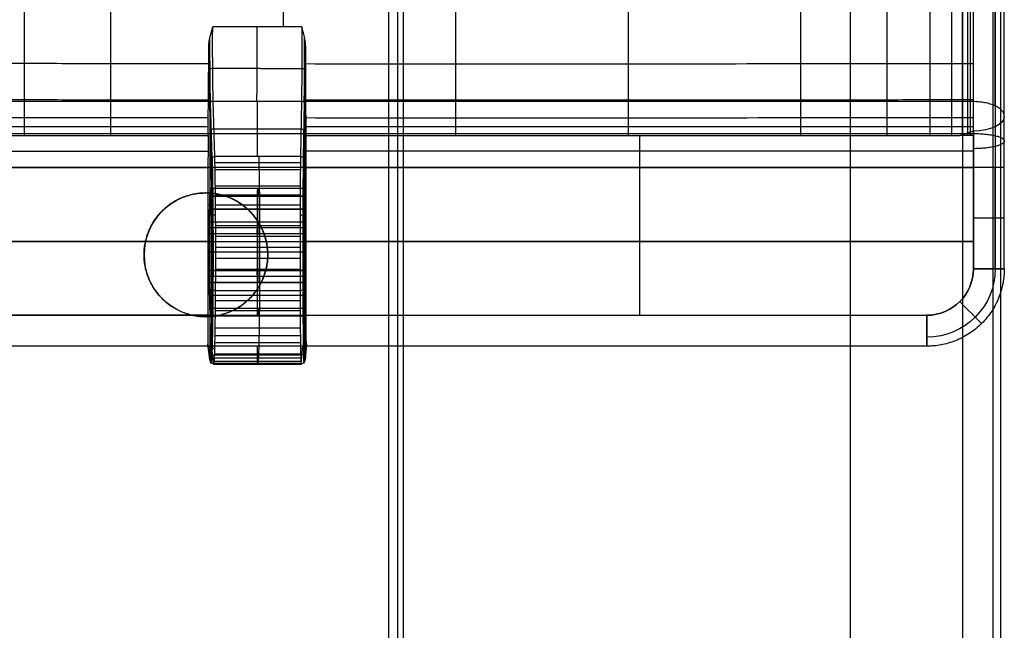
# Model space of a CAD drawing. Header units: millimetres. Extents: x -184 to 185, y -135 to 526.
# Tile 7 of 256: x 56 to 183, y 21 to 100. Entities that reach past the tile are written whole.
import ezdxf

# ---------------------------------------------------------------- set-up
doc = ezdxf.new("R2010")
doc.units = ezdxf.units.MM
doc.header["$MEASUREMENT"] = 0
doc.layers.add('Predefinito', color=7, linetype='Continuous', true_color=0x000000)

msp = doc.modelspace()

# ---------------------------------------------------------------- linework, layer by layer
at = {"layer": 'Predefinito'}
for p, q in [((179.11, 89.77, 44.6), (-177.81, 89.77, 44.6)), ((80.32, 89.42, 28.59), (80.53, 82.25, 16.81)), ((80.67, 82.55, 16.63), (80.47, 89.72, 28.41)), ((81.03, 82.68, 16.56), (80.82, 89.85, 28.34)), ((86.53, 82.68, 16.56), (86.53, 89.83, 28.31)), ((92.23, 89.81, 28.28), (92.11, 82.68, 16.56)), ((92.59, 89.69, 28.36), (92.46, 82.55, 16.63)), ((92.61, 82.25, 16.82), (92.73, 89.38, 28.54)), ((80.37, 87.57, 25.55), (80.37, 78.18, 25.55)), ((92.7, 87.57, 25.56), (92.7, 78.18, 25.56)), ((-177.81, 85.64, 46.2), (179.11, 85.64, 46.2)), ((0.65, 85.4, 37.84), (80.16, 85.4, 37.84)), ((80.92, 86.26, 22.45), (92.17, 86.26, 22.45)), ((92.83, 85.4, 37.84), (177.4, 85.4, 37.84)), ((177.4, 85.4, 37.84), (179.11, 85.98, 37.55)), ((179.11, 85.4, 37.84), (177.4, 85.4, 37.84)), ((179.11, 85.98, 37.55), (179.11, 85.4, 37.84)), ((-78.85, 83.37, 38.52), (80.15, 83.37, 38.52)), ((179.11, 83.37, 38.52), (92.84, 83.37, 38.52)), ((92.11, 82.68, 16.56), (81.03, 82.68, 16.56)), ((92.1, 81.88, 15.39), (81.05, 81.88, 15.39)), ((179.11, 81.24, 46.75), (-177.81, 81.24, 46.75)), ((-78.85, 81.24, 38.75), (80.14, 81.24, 38.75)), ((80.14, 81.24, 38.75), (80.14, 62.16, 38.75)), ((92.09, 80.97, 14.29), (81.07, 80.97, 14.29)), ((92.84, 62.16, 38.75), (92.84, 81.24, 38.75)), ((92.84, 81.24, 38.75), (179.11, 81.24, 38.75)), ((135.98, 62.16, 38.75), (135.98, 81.24, 38.75)), ((179.11, 68.16, 46.75), (179.11, 81.24, 46.75)), ((179.11, 81.24, 38.75), (179.11, 68.16, 38.75)), ((79.87, 77.97, 0), (79.87, 77.97, -35)), ((92.68, 78.56, 23.11), (80.42, 78.56, 23.11)), ((92.07, 78.85, 12.4), (81.1, 78.85, 12.4)), ((80.14, 76.43, 38.75), (80.33, 76.43, 28.16)), ((80.35, 77.57, 27.02), (80.29, 74.21, 30.38)), ((80.35, 77.57, 27.02), (92.72, 77.57, 27.02)), ((80.54, 74.21, 15.84), (80.48, 77.57, 19.21)), ((92.64, 77.57, 19.21), (80.48, 77.57, 19.21)), ((80.5, 76.43, 18.06), (80.62, 76.43, 11.51)), ((92.06, 77.66, 11.61), (81.11, 77.66, 11.61)), ((92.05, 76.4, 10.95), (81.12, 76.4, 10.95)), ((86.52, 77.57, 27.02), (86.52, 74.21, 30.38)), ((86.56, 77.57, 19.21), (86.56, 74.21, 15.84)), ((92.56, 76.42, 11.51), (92.62, 76.42, 18.05)), ((92.64, 77.57, 19.21), (92.6, 74.21, 15.84)), ((92.75, 74.21, 30.38), (92.72, 77.57, 27.02)), ((92.73, 76.42, 28.17), (92.84, 76.42, 38.75)), ((92.74, 75.89, 28.7), (80.32, 75.89, 28.7)), ((80.51, 75.89, 17.52), (92.62, 75.89, 17.52)), ((92.75, 74.21, 30.38), (80.29, 74.21, 30.38)), ((92.6, 74.21, 15.84), (80.54, 74.21, 15.84)), ((92.76, 73.46, 30.73), (80.28, 73.46, 30.73)), ((80.28, 72.68, 31.01), (80.28, 67.93, 31.01)), ((92.76, 72.68, 31.01), (80.28, 72.68, 31.01)), ((92.6, 73.46, 15.49), (80.55, 73.46, 15.49)), ((80.55, 67.93, 15.21), (80.55, 72.68, 15.21)), ((92.59, 72.68, 15.21), (80.55, 72.68, 15.21)), ((92.04, 73.72, 10.01), (81.14, 73.72, 10.01)), ((86.52, 72.68, 31.01), (86.52, 67.93, 31.01)), ((86.57, 67.93, 15.21), (86.57, 72.68, 15.21)), ((92.59, 72.68, 15.21), (92.59, 67.93, 15.21)), ((92.76, 67.93, 31.01), (92.76, 72.68, 31.01)), ((-177.81, 71.7, 46.75), (179.11, 71.7, 46.75)), ((80.14, 71.7, 38.75), (-78.85, 71.7, 38.75)), ((92.04, 72.32, 9.74), (81.15, 72.32, 9.74)), ((179.11, 71.7, 38.75), (92.84, 71.7, 38.75)), ((92.76, 70.31, 31.01), (80.28, 70.31, 31.01)), ((92.59, 70.31, 15.21), (80.55, 70.31, 15.21)), ((92.04, 70.91, 9.61), (81.15, 70.91, 9.61)), ((71.87, 69.97, 0), (71.87, 69.97, -35)), ((71.87, 69.97, 0), (71.87, 69.97, -35)), ((92.04, 69.49, 9.62), (81.15, 69.49, 9.62)), ((87.87, 69.97, -35), (87.87, 69.97, 0)), ((92.76, 67.93, 31.01), (80.28, 67.93, 31.01)), ((80.55, 67.93, 15.21), (92.59, 67.93, 15.21)), ((92.04, 68.07, 9.77), (81.15, 68.07, 9.77)), ((92.76, 67.15, 30.73), (80.28, 67.15, 30.73)), ((80.29, 66.4, 30.38), (80.35, 63.04, 27.02)), ((80.29, 66.4, 30.38), (92.75, 66.4, 30.38)), ((80.48, 63.04, 19.21), (80.54, 66.4, 15.84)), ((92.6, 66.4, 15.84), (80.54, 66.4, 15.84)), ((92.6, 67.15, 15.49), (80.55, 67.15, 15.49)), ((86.52, 66.4, 30.38), (86.52, 63.04, 27.02)), ((86.56, 63.04, 19.21), (86.56, 66.4, 15.84)), ((92.6, 66.4, 15.84), (92.64, 63.04, 19.21)), ((92.72, 63.04, 27.02), (92.75, 66.4, 30.38)), ((92.05, 65.32, 10.48), (81.13, 65.32, 10.48)), ((92.74, 64.72, 28.7), (80.32, 64.72, 28.7)), ((92.62, 64.72, 17.52), (80.51, 64.72, 17.52)), ((92.06, 64.01, 11.03), (81.12, 64.01, 11.03)), ((92.72, 63.04, 27.02), (80.35, 63.04, 27.02)), ((80.37, 62.43, 25.55), (80.37, 56.37, 25.55)), ((92.64, 63.04, 19.21), (80.48, 63.04, 19.21)), ((92.06, 62.75, 11.71), (81.11, 62.75, 11.71)), ((92.7, 62.43, 25.56), (92.7, 56.37, 25.56)), ((-171.81, 62.16, 46.75), (173.11, 62.16, 46.75)), ((80.14, 62.16, 38.75), (-78.85, 62.16, 38.75)), ((79.87, 61.97, 0), (79.87, 61.97, -35)), ((92.68, 62.06, 23.11), (80.42, 62.06, 23.11)), ((92.84, 62.16, 38.75), (173.11, 62.16, 38.75)), ((92.08, 60.49, 13.42), (81.08, 60.49, 13.42)), ((92.11, 58.59, 15.54), (81.05, 58.59, 15.54)), ((92.09, 59.48, 14.43), (81.07, 59.48, 14.43)), ((80.39, 58.16, 42.75), (-79.09, 58.16, 42.75)), ((80.37, 56.42, 25.95), (80.1, 58.44, 41.29)), ((80.51, 56.06, 26), (80.23, 58.2, 42.19)), ((80.56, 58.2, 43.28), (92.39, 58.2, 43.28)), ((80.56, 58.2, 43.28), (80.87, 55.92, 26.03)), ((86.48, 58.2, 43.28), (86.48, 55.92, 26.03)), ((92.21, 55.92, 26.03), (92.39, 58.2, 43.28)), ((92.56, 56.06, 26), (92.73, 58.21, 42.24)), ((173.11, 58.16, 42.75), (92.63, 58.16, 42.75)), ((92.87, 58.44, 41.29), (92.71, 56.42, 25.96)), ((80.72, 57.06, 34.65), (92.3, 57.06, 34.65)), ((92.16, 56.2, 20.66), (80.96, 56.2, 20.66)), ((92.14, 56.61, 19.3), (80.98, 56.61, 19.3)), ((92.13, 57.14, 17.98), (81.01, 57.14, 17.98)), ((80.87, 55.92, 26.03), (92.21, 55.92, 26.03)), ((92.18, 55.8, 23.48), (80.91, 55.8, 23.48)), ((92.17, 55.94, 22.06), (80.93, 55.94, 22.06))]:
    msp.add_line(p, q, dxfattribs=at)
at = {"layer": 'Predefinito', "extrusion": (0.005684, -0.945486, -0.325613)}
msp.add_arc((81.32, 0.04, -98.83), 0.5, 182.2634, 269.8937, dxfattribs=at)
at = {"layer": 'Predefinito', "extrusion": (-0.003388, -0.946209, -0.323537)}
msp.add_arc((91.94, -0.05, -99.56), 0.5, 269.7139, 357.8232, dxfattribs=at)
at = {"layer": 'Predefinito', "extrusion": (-0.008946, -0.519862, -0.854203)}
for centre, end in [((90.68, -62.86, -71.67), 358.8459), ((90.68, -62.86, -64.81), 358.846)]:
    msp.add_arc(centre, 0.5, 269.1579, end, dxfattribs=at)
at = {"layer": 'Predefinito', "extrusion": (-1.91505e-07, 0.880727, -0.473624)}
msp.add_arc((-179.11, 77.8, 57.93), 4, 180, 270, dxfattribs=at)
at = {"layer": 'Predefinito', "extrusion": (-0.014909, 0.519825, 0.854142)}
msp.add_arc((-83.35, -59.49, 62.81), 0.5, 268.5967, 358.0768, dxfattribs=at)
at = {"layer": 'Predefinito', "extrusion": (-1, 6.66842e-15, 6.18641e-14)}
msp.add_arc((-81.24, 28.75, -135.97), 10, 90, 114.609, dxfattribs=at)
at = {"layer": 'Predefinito', "extrusion": (0.014909, -0.519825, -0.854142)}
msp.add_arc((83.35, -59.49, -55.92), 0.5, 181.9232, 271.4033, dxfattribs=at)
at = {"layer": 'Predefinito', "extrusion": (5.48496e-10, 1, 4.36445e-15)}
msp.add_arc((-179.11, 42.75, 81.24), 4, 180, 270, dxfattribs=at)
at = {"layer": 'Predefinito', "extrusion": (-3.9445e-06, 4.23547e-07, 1)}
for start, end in [(0, 180), (180, 360)]:
    msp.add_arc((79.87, 69.97, 0), 8, start, end, dxfattribs=at)
at = {"layer": 'Predefinito'}
for centre, radius, start, end in [((79.87, 69.97, -17.68), 8, 360, 180.0001), ((79.87, 69.97, -17.5), 8, 180.0001, 360), ((173.11, 68.16, 46.75), 6, 270, 360)]:
    msp.add_arc(centre, radius, start, end, dxfattribs=at)
at = {"layer": 'Predefinito', "extrusion": (-0.005786, 0.943435, 0.331507)}
msp.add_arc((-81.59, -14.4, 73.83), 0.5, 269.8839, 358.9389, dxfattribs=at)
at = {"layer": 'Predefinito', "extrusion": (0.003472, 0.943444, 0.331513)}
msp.add_arc((-91.77, -14.68, 74.62), 0.5, 180.6371, 270.0697, dxfattribs=at)
at = {"layer": 'Predefinito', "extrusion": (-6.38317e-10, -1, -1.06892e-15)}
msp.add_arc((179.11, 42.75, -74.7), 4, 0, 90, dxfattribs=at)
at = {"layer": 'Predefinito', "extrusion": (6.3841e-10, 1, 5.78398e-15)}
msp.add_arc((-179.11, 42.75, 74.7), 4, 180, 270, dxfattribs=at)
at = {"layer": 'Predefinito', "extrusion": (-1.53109e-15, -4.3901e-15, -1)}
msp.add_arc((-173.11, 68.16, -38.75), 6, 180, 270, dxfattribs=at)
at = {"layer": 'Predefinito', "extrusion": (-8.04835e-16, -8.04835e-16, -1)}
msp.add_arc((-173.11, 68.16, -39.92), 8.83, 180, 270, dxfattribs=at)
at = {"layer": 'Predefinito', "extrusion": (-2.17877e-15, -2.35731e-16, -1)}
msp.add_arc((-173.11, 68.16, -45.58), 8.83, 180, 270, dxfattribs=at)
at = {"layer": 'Predefinito', "extrusion": (-5.83999e-10, -1, -1.51051e-10)}
msp.add_arc((179.11, 42.75, -68.16), 4, 0, 90, dxfattribs=at)
at = {"layer": 'Predefinito', "extrusion": (0.005958, 0.939933, -0.341307)}
msp.add_arc((-80.71, 32.82, 58.33), 0.5, 269.8768, 358.9338, dxfattribs=at)
at = {"layer": 'Predefinito', "extrusion": (-0.003574, 0.939953, -0.341284)}
msp.add_arc((-92.3, 32.52, 57.52), 0.5, 180.6406, 270.0739, dxfattribs=at)
at = {"layer": 'Predefinito', "extrusion": (0.707107, 0.707107, 1.47082e-14)}
msp.add_arc((-80.21, 42.75, 170.61), 4, 180, 270, dxfattribs=at)
at = {"layer": 'Predefinito', "extrusion": (0.707107, 0.707107, -8.30898e-15)}
msp.add_arc((-80.21, 42.75, 170.61), 4, 90, 180, dxfattribs=at)
at = {"layer": 'Predefinito', "extrusion": (-1, 2.42594e-14, 1.00486e-14)}
msp.add_arc((-62.16, 42.75, -173.11), 4, 270, 0, dxfattribs=at)
at = {"layer": 'Predefinito', "extrusion": (-1, 4.64378e-14, -3.93323e-14)}
msp.add_arc((-62.16, 42.75, -173.11), 4, 360, 90, dxfattribs=at)
at = {"layer": 'Predefinito', "extrusion": (-0.017302, 0.130849, 0.991251)}
msp.add_arc((-87.56, -41.5, 40.42), 0.5, 352.4017, 82.5329, dxfattribs=at)
at = {"layer": 'Predefinito', "extrusion": (0.015003, 0.510917, -0.859499)}
msp.add_arc((-79.28, 60.76, 16.41), 0.5, 268.5553, 358.0399, dxfattribs=at)
at = {"layer": 'Predefinito', "extrusion": (-0.009001, 0.510982, -0.859544)}
msp.add_arc((-93.12, 57.33, 14.37), 0.5, 181.1775, 270.8669, dxfattribs=at)
at = {"layer": 'Predefinito', "extrusion": (0.010382, 0.130861, 0.991346)}
msp.add_arc((-87.46, -59.57, 42.78), 0.5, 94.4967, 184.5754, dxfattribs=at)
at = {"layer": 'Predefinito'}
for points, knots in [([(-182.62, 0, -6.1), (-182.6, 52.43, -6.13), (-182.64, 104.88, -6.16), (-182.64, 209.76, -6.22), (-181.93, 262.06, -6.26), (-182.7, 340.85, -6.3), (-183.17, 367.43, -6.3), (-168.26, 417.84, -6.3), (-155.69, 441.46, -6.3), (-104.4, 501.1, -6.3), (-52.44, 525, -6.3), (52.43, 525, -6.3), (104.42, 501.13, -6.3), (155.67, 441.46, -6.3), (168.18, 417.85, -6.3), (183.08, 367.39, -6.3), (182.73, 340.84, -6.3), (181.88, 262.05, -6.26), (182.64, 209.75, -6.22), (182.65, 104.88, -6.16), (182.6, 52.43, -6.13), (182.62, 0, -6.1)], [-1265.959092, -1265.959092, -1265.959092, -1265.959092, -1109.578105, -1109.578105, -953.197118, -953.197118, -875.006625, -875.006625, -796.816131, -796.816131, -640.435144, -640.435144, -484.054157, -484.054157, -405.863664, -405.863664, -327.67317, -327.67317, -171.292183, -171.292183, -14.911196, -14.911196, -14.911196, -14.911196]), ([(181.65, 0, -1.88), (181.66, 101.74, -1.92), (181.69, 203.47, -1.94), (181.69, 318.57, -1.97), (181.77, 331.87, -1.97), (181.5, 358.71, -1.97), (179.74, 372.15, -1.97), (170.27, 411.39, -1.97), (158.02, 436.09, -1.96), (124.1, 477.89, -1.96), (80.72, 511.97, -1.96), (0, 530.22, -1.96), (-80.73, 511.97, -1.96), (-124.09, 477.89, -1.96), (-158.08, 436.08, -1.96), (-170.11, 411.42, -1.97), (-183.5, 358.97, -1.97), (-181.38, 331.78, -1.97), (-181.86, 203.55, -1.94), (-181.61, 101.72, -1.92), (-181.65, 0, -1.88)], [15.000463, 15.000463, 15.000463, 15.000463, 320.217984, 320.217984, 360.245232, 360.245232, 400.27248, 400.27248, 480.326975, 480.326975, 560.381471, 640.435967, 720.490463, 800.545012, 800.545012, 880.599534, 880.599534, 960.654057, 960.654057, 1265.869848, 1265.869848, 1265.869848, 1265.869848]), ([(177.75, 0, 0), (177.75, 101.11, 0), (177.75, 202.21, 0), (177.75, 316.58, 0), (177.76, 329.84, 0), (177.71, 356.37, 0), (176.15, 369.62, 0), (167.19, 408.4, 0), (155.32, 432.85, 0), (122.15, 474.27, 0), (79.55, 508.09, 0), (0, 526.21, 0), (-79.57, 508.09, 0), (-122.15, 474.27, 0), (-155.38, 432.85, 0), (-167.05, 408.42, 0), (-179.68, 356.62, 0), (-177.35, 329.78, 0), (-177.97, 202.25, 0), (-177.69, 101.1, 0), (-177.75, 0, 0)], [15.08965, 15.08965, 15.08965, 15.08965, 320.217984, 320.217984, 360.245232, 360.245232, 400.27248, 400.27248, 480.326975, 480.326975, 560.381471, 640.435967, 720.490463, 800.545012, 800.545012, 880.599534, 880.599534, 960.654057, 960.654057, 1265.780703, 1265.780703, 1265.780703, 1265.780703]), ([(-163.21, -20, -192.35), (-163.16, 79.1, -192.37), (-163.25, 178.57, -191.63), (-162.92, 302.37, -190.6), (-164.12, 327.86, -190.55), (-158.25, 366.97, -190.3), (-155.62, 379.03, -190.06), (-148.48, 404.36, -189.78), (-143.16, 416.97, -189.71), (-122.55, 451.93, -189.45), (-102.53, 471.77, -189.32), (-66.79, 492.16, -189.18), (-41.19, 502.65, -189.11), (0.01, 508.05, -189.07), (41.2, 502.65, -189.11), (66.8, 492.16, -189.18), (102.53, 471.77, -189.32), (122.57, 451.93, -189.45), (143.15, 416.97, -189.71), (148.48, 404.38, -189.78), (155.66, 379.06, -190.06), (158.19, 366.81, -190.27), (164.17, 328.07, -190.59), (162.91, 302.36, -190.6), (163.24, 178.55, -191.63), (163.15, 79.11, -192.37), (163.2, -20, -192.35)], [-0.000253, -0.000253, -0.000253, -0.000253, 294.801457, 294.801457, 368.501821, 368.501821, 405.352003, 405.352003, 442.202185, 442.202185, 515.902549, 515.902549, 552.754038, 589.602913, 626.451788, 663.300663, 663.300663, 736.998414, 736.998414, 773.847289, 773.847289, 810.696164, 810.696164, 884.393914, 884.393914, 1179.185172, 1179.185172, 1179.185172, 1179.185172]), ([(105.43, -20, -408.63), (105.43, 68.39, -408.63), (105.44, 156.78, -408.62), (105.44, 245.17, -408.62), (105.44, 267.28, -408.62), (105.45, 289.38, -408.63), (105.44, 311.49, -408.59), (105.44, 322.56, -408.58), (105.4, 333.62, -408.55), (105.42, 344.67, -408.52), (105.43, 355.73, -408.53), (103.73, 366.79, -408.54), (100.36, 377.32, -408.55), (93.6, 398.41, -408.56), (80.02, 417.2, -408.57), (62.1, 430.22, -408.58), (53.15, 436.73, -408.59), (43.18, 441.83, -408.59), (32.66, 445.25, -408.59), (22.14, 448.68, -408.59), (11.08, 450.44, -408.59), (0.01, 450.44, -408.59), (-11.05, 450.44, -408.59), (-22.11, 448.68, -408.59), (-32.63, 445.26, -408.59), (-43.16, 441.83, -408.59), (-53.13, 436.73, -408.59), (-62.08, 430.22, -408.58), (-79.99, 417.21, -408.57), (-93.58, 398.41, -408.56), (-100.34, 377.32, -408.55), (-103.71, 366.79, -408.54), (-105.42, 355.73, -408.53), (-105.41, 344.67, -408.52), (-105.39, 333.62, -408.55), (-105.42, 322.56, -408.58), (-105.43, 311.49, -408.59), (-105.44, 289.39, -408.63), (-105.44, 267.28, -408.62), (-105.44, 245.17, -408.62), (-105.44, 156.78, -408.62), (-105.44, 68.39, -408.63), (-105.44, -20, -408.63)], [-0.000007, -0.000007, -0.000007, -0.000007, 265.172755, 265.172755, 265.172755, 331.490829, 331.490829, 331.490829, 364.672118, 364.672118, 364.672118, 397.248777, 397.248777, 397.248777, 462.405429, 462.405429, 462.405429, 495.001154, 495.001154, 495.001154, 527.592347, 527.592347, 527.592347, 560.182769, 560.182769, 560.182769, 592.780043, 592.780043, 592.780043, 657.938391, 657.938391, 657.938391, 690.516259, 690.516259, 690.516259, 723.697377, 723.697377, 723.697377, 790.016188, 790.016188, 790.016188, 1055.18988, 1055.18988, 1055.18988, 1055.18988]), ([(103.53, -20, -410), (103.53, 68.39, -410), (103.54, 156.78, -410), (103.54, 245.17, -410), (103.54, 267.28, -410), (103.55, 289.38, -410), (103.53, 311.49, -410), (103.52, 322.55, -410), (103.48, 333.61, -410), (103.49, 344.67, -410), (103.51, 355.53, -410), (101.84, 366.39, -410), (98.53, 376.74, -410), (91.91, 397.43, -410), (78.55, 415.9, -410), (60.98, 428.68, -410), (52.19, 435.06, -410), (42.4, 440.07, -410), (32.07, 443.44, -410), (21.74, 446.8, -410), (10.88, 448.53, -410), (0.01, 448.53, -410), (-10.85, 448.53, -410), (-21.71, 446.8, -410), (-32.04, 443.44, -410), (-42.37, 440.07, -410), (-52.17, 435.07, -410), (-60.96, 428.68, -410), (-78.53, 415.9, -410), (-91.88, 397.43, -410), (-98.51, 376.74, -410), (-101.82, 366.39, -410), (-103.49, 355.53, -410), (-103.48, 344.67, -410), (-103.47, 333.61, -410), (-103.51, 322.55, -410), (-103.52, 311.49, -410), (-103.54, 289.39, -410), (-103.54, 267.28, -410), (-103.54, 245.17, -410), (-103.54, 156.78, -410), (-103.54, 68.39, -410), (-103.54, -20, -410)], [-0.000007, -0.000007, -0.000007, -0.000007, 265.172755, 265.172755, 265.172755, 331.490829, 331.490829, 331.490829, 364.672118, 364.672118, 364.672118, 397.248777, 397.248777, 397.248777, 462.405429, 462.405429, 462.405429, 495.001154, 495.001154, 495.001154, 527.592347, 527.592347, 527.592347, 560.182769, 560.182769, 560.182769, 592.780043, 592.780043, 592.780043, 657.938391, 657.938391, 657.938391, 690.516259, 690.516259, 690.516259, 723.697377, 723.697377, 723.697377, 790.016188, 790.016188, 790.016188, 1055.18988, 1055.18988, 1055.18988, 1055.18988]), ([(56.42, 85.4, 37.84), (56.42, 85.79, 37.66), (56.42, 86.55, 37.28), (56.42, 88.09, 36.54), (56.42, 90.8, 35.28), (56.42, 96.28, 32.94), (56.43, 107.51, 28.91), (56.44, 124.16, 24.91), (56.45, 144.71, 22.45), (56.45, 158.52, 22.02), (56.45, 165.4, 22.02)], [0, 0, 0, 0, 1.304535, 2.609071, 5.218141, 10.436283, 20.872566, 41.745132, 62.617698, 83.490263, 83.490263, 83.490263, 83.490263]), ([(67.57, 85.4, 37.84), (67.57, 85.79, 37.66), (67.57, 86.55, 37.27), (67.57, 88.09, 36.52), (67.58, 90.79, 35.25), (67.58, 96.26, 32.89), (67.59, 107.47, 28.83), (67.6, 124.12, 24.81), (67.61, 144.68, 22.35), (67.61, 158.52, 21.92), (67.61, 165.4, 21.92)], [0, 0, 0, 0, 1.304535, 2.609071, 5.218141, 10.436283, 20.872566, 41.745132, 62.617698, 83.490263, 83.490263, 83.490263, 83.490263]), ([(89.89, 99.44, 31.63), (89.89, 101.03, 31.04), (89.9, 109.08, 28.23), (89.91, 124.05, 24.52), (89.93, 144.64, 21.98), (89.93, 158.5, 21.55), (89.93, 165.4, 21.55)], [15.661287, 15.661287, 15.661287, 15.661287, 20.872566, 41.745132, 62.617698, 83.490262, 83.490262, 83.490262, 83.490262]), ([(112.19, 85.4, 37.84), (112.19, 85.79, 37.66), (112.19, 86.55, 37.25), (112.19, 88.07, 36.48), (112.19, 90.76, 35.16), (112.2, 96.21, 32.69), (112.21, 107.38, 28.43), (112.22, 124.01, 24.13), (112.24, 144.6, 21.41), (112.24, 158.49, 20.92), (112.24, 165.4, 20.92)], [0, 0, 0, 0, 1.304535, 2.609071, 5.218141, 10.436283, 20.872566, 41.745132, 62.617698, 83.490262, 83.490262, 83.490262, 83.490262]), ([(134.5, 85.4, 37.84), (134.5, 85.8, 37.66), (134.5, 86.55, 37.25), (134.5, 88.08, 36.46), (134.5, 90.76, 35.11), (134.5, 96.21, 32.59), (134.51, 107.38, 28.18), (134.53, 123.99, 23.62), (134.55, 144.58, 20.62), (134.54, 158.48, 20.04), (134.54, 165.4, 20.04)], [0, 0, 0, 0, 1.304535, 2.609071, 5.218141, 10.436283, 20.872566, 41.745132, 62.617698, 83.490262, 83.490262, 83.490262, 83.490262]), ([(156.8, 85.4, 37.84), (156.8, 85.8, 37.66), (156.8, 86.55, 37.24), (156.8, 88.08, 36.44), (156.81, 90.78, 35.08), (156.81, 96.23, 32.49), (156.82, 107.41, 27.91), (156.83, 124, 23.01), (156.84, 144.56, 19.62), (156.83, 158.47, 18.92), (156.83, 165.4, 18.92)], [0, 0, 0, 0, 1.304535, 2.609071, 5.218141, 10.436283, 20.872566, 41.745132, 62.617698, 83.490262, 83.490262, 83.490262, 83.490262]), ([(167.96, 85.4, 37.84), (167.96, 85.8, 37.66), (167.96, 86.56, 37.24), (167.96, 88.09, 36.44), (167.96, 90.79, 35.06), (167.96, 96.25, 32.44), (167.96, 107.43, 27.76), (167.97, 124.01, 22.66), (167.98, 144.56, 19.04), (167.97, 158.46, 18.26), (167.97, 165.4, 18.26)], [0, 0, 0, 0, 1.304535, 2.609071, 5.218141, 10.436283, 20.872566, 41.745132, 62.617698, 83.490261, 83.490261, 83.490261, 83.490261]), ([(173.53, 85.4, 37.84), (173.53, 85.8, 37.66), (173.53, 86.56, 37.24), (173.53, 88.09, 36.43), (173.54, 90.79, 35.05), (173.54, 96.26, 32.42), (173.54, 107.45, 27.69), (173.54, 124.02, 22.48), (173.54, 144.56, 18.73), (173.54, 158.46, 17.91), (173.54, 165.4, 17.91)], [0, 0, 0, 0, 1.304535, 2.609071, 5.218141, 10.436283, 20.872566, 41.745132, 62.617698, 83.490261, 83.490261, 83.490261, 83.490261]), ([(176.32, 85.4, 37.84), (176.32, 85.8, 37.66), (176.32, 86.56, 37.24), (176.32, 88.1, 36.43), (176.32, 90.8, 35.04), (176.32, 96.27, 32.41), (176.32, 107.45, 27.65), (176.33, 124.03, 22.38), (176.33, 144.56, 18.57), (176.33, 158.46, 17.73), (176.33, 165.4, 17.73)], [0, 0, 0, 0, 1.304535, 2.609071, 5.218141, 10.436283, 20.872566, 41.745132, 62.617698, 83.490261, 83.490261, 83.490261, 83.490261]), ([(177.72, 85.4, 37.84), (177.72, 85.8, 37.66), (177.72, 86.56, 37.24), (177.72, 88.1, 36.43), (177.72, 90.8, 35.04), (177.72, 96.27, 32.4), (177.72, 107.46, 27.63), (177.72, 124.03, 22.33), (177.72, 144.56, 18.49), (177.72, 158.46, 17.64), (177.72, 165.4, 17.64)], [0, 0, 0, 0, 1.304535, 2.609071, 5.218141, 10.436283, 20.872566, 41.745132, 62.617698, 83.490261, 83.490261, 83.490261, 83.490261]), ([(178.41, 85.4, 37.84), (178.41, 85.8, 37.66), (178.41, 86.56, 37.24), (178.41, 88.1, 36.43), (178.41, 90.8, 35.04), (178.41, 96.28, 32.4), (178.41, 107.46, 27.62), (178.42, 124.03, 22.31), (178.42, 144.56, 18.45), (178.42, 158.46, 17.59), (178.42, 165.4, 17.59)], [0, 0, 0, 0, 1.304535, 2.609071, 5.218141, 10.436283, 20.872566, 41.745132, 62.617698, 83.490261, 83.490261, 83.490261, 83.490261]), ([(178.76, 85.4, 37.84), (178.76, 85.8, 37.66), (178.76, 86.56, 37.24), (178.76, 88.1, 36.43), (178.76, 90.8, 35.04), (178.76, 96.28, 32.4), (178.76, 107.46, 27.61), (178.76, 124.03, 22.3), (178.76, 144.56, 18.43), (178.76, 158.45, 17.57), (178.76, 165.4, 17.57)], [0, 0, 0, 0, 1.304535, 2.609071, 5.218141, 10.436283, 20.872566, 41.745132, 62.617698, 83.490261, 83.490261, 83.490261, 83.490261]), ([(179.11, 85.98, 37.55), (179.11, 86.17, 37.45), (179.11, 86.75, 37.14), (179.11, 88.1, 36.43), (179.11, 90.8, 35.04), (179.11, 96.28, 32.39), (179.11, 107.46, 27.61), (179.12, 124.03, 22.29), (179.12, 144.56, 18.42), (179.12, 158.45, 17.55), (179.12, 165.4, 17.55)], [-1, -1, -1, -1, -0.991978, -0.9762323, -0.944741, -0.8817582, -0.7557927, -0.5038618, -0.2519309, 0, 0, 0, 0]), ([(179.11, 89.77, 44.6), (179.11, 101.41, 38.34), (179.11, 113.59, 33.63), (179.11, 138.95, 27.22), (179.11, 152.23, 25.55), (179.11, 165.4, 25.55)], [-1, -1, -1, -1, -0.5, -0.5, 0, 0, 0, 0]), ([(183.11, 87.87, 41.08), (183.11, 99.81, 34.66), (183.11, 112.29, 29.83), (183.11, 138.29, 23.26), (183.11, 151.9, 21.55), (183.11, 165.4, 21.55)], [0, 0, 0, 0, 0.5, 0.5, 1, 1, 1, 1]), ([(80.16, 85.4, 37.84), (80.17, 86.36, 37.4), (80.17, 87.28, 36.9), (80.19, 89.17, 35.99), (80.2, 90.12, 35.54), (80.22, 92.99, 34.25), (80.24, 94.92, 33.44), (80.25, 96.87, 32.67)], [0, 0, 0, 0, 0.249941, 0.249941, 0.499924, 0.499924, 1, 1, 1, 1]), ([(92.83, 85.4, 37.84), (92.83, 86.36, 37.4), (92.82, 87.28, 36.89), (92.81, 89.16, 35.97), (92.81, 90.11, 35.52), (92.79, 92.97, 34.21), (92.78, 94.9, 33.39), (92.78, 96.85, 32.62)], [-1, -1, -1, -1, -0.750061, -0.750061, -0.499924, -0.499924, 0, 0, 0, 0]), ([(0.65, 94.88, 33.88), (8.09, 94.86, 33.84), (19.24, 94.82, 33.79), (34.11, 94.78, 33.72), (45.27, 94.75, 33.68), (56.42, 94.73, 33.64), (68.08, 94.71, 33.6), (76.01, 94.69, 33.57), (80.23, 94.69, 33.55)], [0, 0, 0, 0, 22.320628, 33.480942, 44.641256, 55.801571, 66.961885, 79.622172, 79.622172, 79.622172, 79.622172]), ([(92.79, 94.68, 33.5), (99.26, 94.67, 33.48), (113.16, 94.66, 33.42), (134.5, 94.67, 33.34), (153.09, 94.68, 33.27), (166.1, 94.7, 33.22), (172.61, 94.71, 33.2), (175.86, 94.72, 33.19), (177.49, 94.72, 33.18), (178.3, 94.72, 33.18), (178.76, 94.72, 33.18), (179, 94.72, 33.17), (179.11, 94.72, 33.18)], [92.183967, 92.183967, 92.183967, 92.183967, 111.603141, 133.923769, 156.244398, 167.404712, 172.984869, 175.774947, 177.169987, 177.867506, 178.216266, 178.565026, 178.565026, 178.565026, 178.565026]), ([(0.65, 90.11, 35.78), (8.08, 90.1, 35.76), (19.24, 90.08, 35.73), (34.11, 90.06, 35.69), (45.27, 90.04, 35.67), (56.42, 90.03, 35.65), (68.06, 90.02, 35.62), (75.99, 90.01, 35.61), (80.19, 90.01, 35.6)], [0, 0, 0, 0, 22.320628, 33.480942, 44.641256, 55.801571, 66.961885, 79.588702, 79.588702, 79.588702, 79.588702]), ([(92.81, 90, 35.58), (99.27, 90, 35.57), (113.17, 89.99, 35.54), (134.5, 90, 35.51), (153.09, 90.01, 35.48), (166.1, 90.02, 35.46), (172.61, 90.03, 35.45), (175.86, 90.03, 35.45), (177.48, 90.03, 35.45), (178.3, 90.03, 35.45), (178.76, 90.03, 35.44), (179, 90.03, 35.44), (179.11, 90.03, 35.44)], [92.209826, 92.209826, 92.209826, 92.209826, 111.603141, 133.923769, 156.244398, 167.404712, 172.984869, 175.774947, 177.169987, 177.867506, 178.216266, 178.565026, 178.565026, 178.565026, 178.565026]), ([(0.65, 87.75, 36.79), (8.08, 87.74, 36.78), (19.24, 87.73, 36.76), (34.11, 87.72, 36.75), (45.27, 87.72, 36.74), (56.42, 87.71, 36.72), (68.06, 87.7, 36.71), (75.98, 87.7, 36.7), (80.18, 87.7, 36.7)], [0, 0, 0, 0, 22.320628, 33.480942, 44.641256, 55.801571, 66.961885, 79.571966, 79.571966, 79.571966, 79.571966]), ([(92.82, 87.7, 36.69), (99.28, 87.69, 36.68), (113.17, 87.69, 36.67), (134.5, 87.69, 36.66), (153.09, 87.7, 36.65), (166.1, 87.71, 36.64), (172.61, 87.71, 36.64), (175.86, 87.71, 36.64), (177.48, 87.71, 36.63), (178.3, 87.71, 36.63), (178.76, 87.71, 36.63), (179, 87.71, 36.63), (179.11, 87.71, 36.63)], [92.222756, 92.222756, 92.222756, 92.222756, 111.603141, 133.923769, 156.244398, 167.404712, 172.984869, 175.774947, 177.169987, 177.867506, 178.216266, 178.565026, 178.565026, 178.565026, 178.565026]), ([(0.65, 86.57, 37.31), (8.08, 86.57, 37.31), (19.24, 86.57, 37.3), (34.11, 86.56, 37.29), (45.26, 86.56, 37.29), (56.42, 86.56, 37.28), (68.05, 86.55, 37.28), (75.97, 86.55, 37.27), (80.17, 86.55, 37.27)], [0, 0, 0, 0, 22.320628, 33.480942, 44.641256, 55.801571, 66.961885, 79.563599, 79.563599, 79.563599, 79.563599]), ([(92.83, 86.55, 37.27), (99.28, 86.55, 37.26), (113.17, 86.55, 37.26), (134.5, 86.55, 37.25), (153.09, 86.55, 37.25), (166.1, 86.56, 37.24), (172.61, 86.56, 37.24), (175.86, 86.56, 37.24), (177.48, 86.56, 37.24), (178.3, 86.56, 37.24), (178.76, 86.56, 37.24), (179, 86.56, 37.24), (179.11, 86.56, 37.24)], [92.22922, 92.22922, 92.22922, 92.22922, 111.603141, 133.923769, 156.244398, 167.404712, 172.984869, 175.774947, 177.169987, 177.867506, 178.216266, 178.565026, 178.565026, 178.565026, 178.565026]), ([(80.53, 82.25, 16.81), (80.57, 80.58, 14.07), (80.61, 78.01, 11.98), (80.65, 71.96, 9.82), (80.65, 68.64, 9.82), (80.61, 62.6, 11.96), (80.57, 60.02, 14.06), (80.48, 56.68, 19.52), (80.42, 55.99, 22.77), (80.37, 56.42, 25.95)], [-1, -1, -1, -1, -0.75, -0.75, -0.5, -0.5, -0.25, -0.25, 0, 0, 0, 0]), ([(80.87, 55.92, 26.03), (80.92, 55.48, 22.74), (80.98, 56.19, 19.36), (81.07, 59.65, 13.71), (81.11, 62.33, 11.53), (81.15, 68.58, 9.32), (81.15, 72.02, 9.32), (81.11, 78.28, 11.55), (81.07, 80.95, 13.73), (81.03, 82.68, 16.56)], [-1, -1, -1, -1, -0.75, -0.75, -0.5, -0.5, -0.25, -0.25, 0, 0, 0, 0]), ([(86.7, 82.68, 16.56), (86.71, 82.43, 16.16), (86.71, 82.17, 15.77), (86.73, 81.6, 15.01), (86.73, 81.29, 14.64), (86.75, 80.32, 13.59), (86.76, 79.62, 12.96), (86.78, 78.47, 12.12), (86.78, 78.07, 11.86), (86.79, 77.25, 11.37), (86.79, 76.83, 11.15), (86.8, 75.54, 10.55), (86.81, 74.65, 10.24), (86.82, 73.26, 9.9), (86.82, 72.79, 9.81), (86.82, 71.85, 9.68), (86.82, 70.91, 9.59), (86.82, 69.96, 9.6), (86.82, 69.01, 9.65), (86.82, 68.54, 9.7), (86.81, 67.12, 9.92), (86.81, 66.21, 10.15), (86.8, 64.88, 10.64), (86.8, 64.44, 10.82), (86.79, 63.58, 11.24), (86.79, 63.16, 11.47), (86.77, 61.94, 12.21), (86.76, 61.19, 12.77), (86.75, 60.14, 13.74), (86.74, 59.8, 14.08), (86.73, 59.16, 14.79), (86.72, 58.87, 15.16), (86.7, 58.03, 16.3), (86.69, 57.55, 17.12), (86.67, 56.94, 18.41), (86.66, 56.76, 18.86), (86.64, 56.45, 19.75), (86.63, 56.18, 20.66), (86.61, 56, 21.59), (86.59, 55.87, 22.53), (86.59, 55.82, 23.01), (86.56, 55.77, 24.34), (86.55, 55.81, 25.18), (86.53, 55.92, 26.03)], [0, 0, 0, 0, 1.424573, 1.424573, 2.849146, 2.849146, 5.698292, 5.698292, 7.122865, 7.122865, 8.547438, 8.547438, 11.396584, 11.396584, 12.821157, 12.821157, 14.24573, 15.670303, 15.670303, 17.094876, 17.094876, 19.944022, 19.944022, 21.368595, 21.368595, 22.793168, 22.793168, 25.642314, 25.642314, 27.066887, 27.066887, 28.49146, 28.49146, 31.340606, 31.340606, 32.765179, 32.765179, 34.189752, 35.614325, 35.614325, 37.038898, 37.038898, 39.599061, 39.599061, 39.599061, 39.599061]), ([(92.11, 82.68, 16.56), (92.08, 80.95, 13.73), (92.06, 78.28, 11.55), (92.04, 72.03, 9.32), (92.04, 68.58, 9.32), (92.06, 62.33, 11.53), (92.08, 59.65, 13.71), (92.14, 56.19, 19.36), (92.17, 55.48, 22.74), (92.21, 55.92, 26.03)], [0, 0, 0, 0, 0.2485105, 0.2485105, 0.4970211, 0.4970211, 0.7455317, 0.7455317, 0.9940423, 0.9940423, 0.9940423, 0.9940423]), ([(92.71, 56.42, 25.96), (92.67, 55.99, 22.77), (92.64, 56.67, 19.53), (92.58, 60.01, 14.07), (92.56, 62.59, 11.97), (92.54, 68.64, 9.83), (92.54, 71.96, 9.83), (92.56, 78.01, 11.98), (92.58, 80.58, 14.07), (92.61, 82.25, 16.82)], [-1, -1, -1, -1, -0.75, -0.75, -0.5, -0.5, -0.25, -0.25, 0, 0, 0, 0]), ([(86.53, 77.57, 27.02), (86.55, 78.21, 25.83), (86.58, 78.56, 24.47), (86.62, 78.56, 21.75), (86.65, 78.22, 20.41), (86.67, 77.57, 19.21)], [0.0790903, 0.0790903, 0.0790903, 0.0790903, 0.4589298, 0.4589298, 0.8387694, 0.8387694, 0.8387694, 0.8387694]), ([(86.67, 63.04, 19.21), (86.65, 62.4, 20.39), (86.62, 62.06, 21.75), (86.58, 62.06, 24.47), (86.55, 62.39, 25.81), (86.53, 63.04, 27.02)], [0.1627329, 0.1627329, 0.1627329, 0.1627329, 0.5413979, 0.5413979, 0.9200629, 0.9200629, 0.9200629, 0.9200629]), ([(80.1, 58.44, 41.29), (80.09, 58.31, 41.61), (80.16, 58.23, 41.92), (80.33, 58.15, 42.6), (80.45, 58.15, 42.94), (80.56, 58.2, 43.28)], [-1, -1, -1, -1, -0.51181, -0.51181, 0, 0, 0, 0]), ([(92.39, 58.2, 43.28), (92.5, 58.15, 42.94), (92.63, 58.16, 42.62), (92.81, 58.25, 41.94), (92.87, 58.31, 41.62), (92.87, 58.44, 41.29)], [-1, -1, -1, -1, -0.49379, -0.49379, 0, 0, 0, 0])]:
    msp.add_open_spline(points, degree=3, knots=knots, dxfattribs=at)
for points, weights, degree, knots in [([(104.7, -20, -409.62), (104.7, 68.39, -409.62), (104.71, 156.83, -409.62), (104.72, 245.17, -409.62), (104.72, 267.26, -409.62), (104.72, 289.43, -409.62), (104.72, 311.49, -409.61), (104.71, 322.57, -409.6), (104.68, 333.64, -409.6), (104.71, 344.67, -409.59), (104.72, 355.65, -409.59), (103.03, 366.63, -409.59), (99.67, 377.1, -409.59), (92.98, 398.01, -409.6), (79.48, 416.71, -409.6), (61.68, 429.64, -409.61), (52.79, 436.1, -409.61), (42.89, 441.16, -409.61), (32.44, 444.57, -409.61), (21.99, 447.97, -409.61), (11, 449.71, -409.61), (0.01, 449.71, -409.61), (-10.98, 449.71, -409.61), (-21.96, 447.97, -409.61), (-32.41, 444.57, -409.61), (-42.86, 441.16, -409.61), (-52.77, 436.1, -409.61), (-61.66, 429.64, -409.61), (-79.45, 416.71, -409.6), (-92.95, 398.02, -409.6), (-99.65, 377.11, -409.59), (-103.01, 366.63, -409.59), (-104.7, 355.65, -409.59), (-104.69, 344.67, -409.59), (-104.67, 333.65, -409.6), (-104.7, 322.57, -409.6), (-104.7, 311.49, -409.61), (-104.71, 289.43, -409.62), (-104.71, 267.26, -409.62), (-104.71, 245.17, -409.62), (-104.71, 156.83, -409.62), (-104.71, 68.39, -409.62), (-104.71, -20, -409.62)], [0.9054455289, 0.905417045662, 0.905148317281, 0.904658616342, 0.904528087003, 0.905330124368, 0.902705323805, 0.901415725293, 0.899734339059, 0.897093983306, 0.897915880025, 0.8985149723, 0.899163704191, 0.900567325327, 0.901203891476, 0.901914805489, 0.902200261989, 0.90239062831, 0.902542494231, 0.902690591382, 0.902763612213, 0.902765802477, 0.902764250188, 0.902691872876, 0.902544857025, 0.902394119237, 0.902204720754, 0.901919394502, 0.90121142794, 0.900571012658, 0.899178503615, 0.898535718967, 0.89793132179, 0.897096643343, 0.899722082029, 0.901466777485, 0.90273004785, 0.905306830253, 0.904535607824, 0.904665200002, 0.90515252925, 0.90541397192, 0.905445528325], 3, [-0.000007, -0.000007, -0.000007, -0.000007, 265.172755, 265.172755, 265.172755, 331.490829, 331.490829, 331.490829, 364.672118, 364.672118, 364.672118, 397.248777, 397.248777, 397.248777, 462.405429, 462.405429, 462.405429, 495.001154, 495.001154, 495.001154, 527.592347, 527.592347, 527.592347, 560.182769, 560.182769, 560.182769, 592.780043, 592.780043, 592.780043, 657.938391, 657.938391, 657.938391, 690.516259, 690.516259, 690.516259, 723.697377, 723.697377, 723.697377, 790.016188, 790.016188, 790.016188, 1055.18988, 1055.18988, 1055.18988, 1055.18988]), ([(181.94, 89.21, 43.57), (181.94, 100.94, 37.26), (181.94, 113.21, 32.51), (181.94, 138.75, 26.06), (181.94, 152.13, 24.38), (181.94, 165.4, 24.38)], [0.853553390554, 0.853553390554, 0.853553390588, 0.853553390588, 0.853553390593, 0.853553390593], 3, [-0.000001, -0.000001, -0.000001, -0.000001, 40.487199, 40.487199, 80.974396, 80.974396, 80.974396, 80.974396]), ([(181.94, 165.4, 18.73), (181.94, 151.61, 18.73), (181.94, 138.11, 20.42), (181.94, 111.65, 27.05), (181.94, 98.64, 32.08), (181.94, 86.53, 38.59)], [0.853553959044, 0.853553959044, 0.853553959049, 0.853553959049, 0.853553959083, 0.853553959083], 3, [0.000002, 0.000002, 0.000002, 0.000002, 41.476506, 41.476506, 82.953007, 82.953007, 82.953007, 82.953007]), ([(80.82, 89.85, 28.34), (80.79, 90.81, 29.93), (80.77, 92.32, 31.14), (80.74, 95.81, 32.34), (80.74, 97.72, 32.33), (80.75, 99.44, 31.69)], [0.999999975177, 0.999999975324, 0.999999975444, 0.999999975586, 0.999999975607, 0.999999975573], 3, [0, 0, 0, 0, 0.5000001, 0.5000001, 0.9940554, 0.9940554, 0.9940554, 0.9940554]), ([(92.27, 99.44, 31.62), (92.28, 97.71, 32.26), (92.28, 95.8, 32.29), (92.26, 92.29, 31.09), (92.25, 90.78, 29.87), (92.23, 89.81, 28.28)], [0.999999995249, 0.999999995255, 0.99999999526, 0.999999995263, 0.999999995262, 0.999999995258], 3, [-0.9940589, -0.9940589, -0.9940589, -0.9940589, -0.5000001, -0.5000001, 0, 0, 0, 0]), ([(80.47, 89.72, 28.41), (80.44, 90.7, 30.03), (80.42, 92.24, 31.27), (80.4, 95.33, 32.33), (80.39, 96.72, 32.44), (80.4, 98.06, 32.21)], [0.855154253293, 0.856007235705, 0.856708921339, 0.857430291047, 0.857575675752, 0.857553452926], 3, [0, 0, 0, 0, 0.5, 0.5, 0.8630505, 0.8630505, 0.8630505, 0.8630505]), ([(92.59, 89.68, 28.36), (92.6, 90.67, 29.97), (92.62, 92.21, 31.22), (92.63, 95.32, 32.28), (92.63, 96.72, 32.38), (92.63, 98.07, 32.14)], [0.854514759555, 0.854636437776, 0.85467570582, 0.854589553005, 0.854507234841, 0.85438842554], 3, [0, 0, 0, 0, 0.5, 0.5, 0.8641364, 0.8641364, 0.8641364, 0.8641364]), ([(80.67, 82.55, 16.63), (80.72, 80.84, 13.81), (80.76, 78.17, 11.65), (80.8, 71.93, 9.46), (80.8, 68.49, 9.48), (80.76, 62.29, 11.73), (80.72, 59.64, 13.93), (80.62, 56.31, 19.53), (80.57, 55.64, 22.81), (80.51, 56.06, 26)], [0.855153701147, 0.855758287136, 0.856217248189, 0.856687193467, 0.856679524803, 0.856203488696, 0.855735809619, 0.854531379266, 0.853833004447, 0.853143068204], 3, [0, 0, 0, 0, 10.14224, 10.14224, 20.284479, 20.284479, 30.426719, 30.426719, 40.327509, 40.327509, 40.327509, 40.327509]), ([(92.46, 82.55, 16.63), (92.43, 80.84, 13.81), (92.41, 78.17, 11.65), (92.39, 71.93, 9.46), (92.39, 68.5, 9.48), (92.41, 62.29, 11.73), (92.44, 59.64, 13.93), (92.49, 56.31, 19.53), (92.53, 55.64, 22.81), (92.56, 56.06, 26)], [0.854514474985, 0.854877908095, 0.855154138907, 0.855437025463, 0.855432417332, 0.855145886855, 0.854864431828, 0.854140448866, 0.853721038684, 0.853307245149], 3, [0, 0, 0, 0, 10.141831, 10.141831, 20.283661, 20.283661, 30.425492, 30.425492, 40.325882, 40.325882, 40.325882, 40.325882]), ([(71.87, 69.97, -35), (71.87, 69.97, -35), (71.87, 69.97, -35), (71.87, 77.96, -35), (79.86, 77.97, -35)], [0.999998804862, 0.99999940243, 1, 0.707244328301, 0.99972503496], 2, [25.125023, 25.125023, 25.125023, 25.125049, 25.125049, 37.682908, 37.682908, 37.682908]), ([(79.86, 77.97, -35), (79.86, 77.97, -35), (79.87, 77.97, -35), (87.87, 77.97, -35), (87.87, 69.97, -35)], [0.999725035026, 0.999862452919, 1, 0.707106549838, 1.0000004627], 2, [37.682908, 37.682908, 37.682908, 37.688808, 37.688808, 50.251505, 50.251505, 50.251505]), ([(87.87, 69.97, -35), (87.87, 61.97, -35), (79.87, 61.97, -35), (79.86, 61.97, -35), (79.86, 61.97, -35)], [0.999999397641, 0.707107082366, 1, 0.999862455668, 0.999725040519], 2, [0, 0, 0, 12.562233, 12.562233, 12.568132, 12.568132, 12.568132])]:
    msp.add_rational_spline(points, weights, degree=degree, knots=knots, dxfattribs=at)
for points in [[(80.25, 96.87, 32.67), (80.26, 97.77, 32.32), (80.52, 98.59, 32), (80.75, 99.44, 31.69)], [(92.27, 99.44, 31.62), (88.43, 99.44, 31.64), (84.59, 99.44, 31.67), (80.75, 99.44, 31.69)], [(92.78, 96.85, 32.62), (92.77, 97.75, 32.26), (92.51, 98.58, 31.94), (92.27, 99.44, 31.62)], [(80.25, 96.87, 32.67), (80.25, 93.87, 32.74), (80.28, 90.98, 31.15), (80.32, 89.42, 28.59)], [(80.25, 96.87, 32.67), (80.25, 96.87, 32.67), (80.25, 96.87, 32.67), (80.25, 96.87, 32.67)], [(80.25, 96.87, 32.67), (80.25, 96.87, 32.67), (80.25, 96.87, 32.67), (80.25, 96.87, 32.67)], [(92.78, 96.11, 32.6), (92.78, 96.35, 32.62), (92.78, 96.6, 32.62), (92.78, 96.85, 32.62)], [(92.73, 89.38, 28.54), (92.76, 90.82, 30.9), (92.77, 93.41, 32.42), (92.78, 96.11, 32.6)], [(80.82, 89.85, 28.34), (84.62, 89.83, 28.32), (88.43, 89.82, 28.3), (92.23, 89.81, 28.28)], [(183.11, 81.24, 42.75), (183.11, 83.57, 42.75), (183.11, 85.84, 42.17), (183.11, 87.87, 41.08)], [(80.16, 85.4, 37.84), (80.15, 84.1, 38.44), (80.14, 82.67, 38.75), (80.14, 81.24, 38.75)], [(92.84, 81.24, 38.75), (92.84, 82.67, 38.75), (92.84, 84.1, 38.44), (92.83, 85.4, 37.84)], [(179.11, 85.98, 37.55), (179.11, 85.79, 37.65), (179.11, 85.6, 37.75), (179.11, 85.4, 37.84)], [(179.11, 85.98, 37.55), (179.11, 85.98, 37.55), (179.11, 85.98, 37.55), (179.11, 85.98, 37.55)], [(179.11, 85.4, 37.84), (179.11, 84.11, 38.43), (179.11, 82.69, 38.75), (179.11, 81.24, 38.75)], [(181.94, 68.16, 45.58), (181.94, 72.52, 45.58), (181.94, 76.88, 45.58), (181.94, 81.24, 45.58)], [(181.94, 81.24, 39.92), (181.94, 76.88, 39.92), (181.94, 72.52, 39.92), (181.94, 68.16, 39.92)], [(183.11, 68.16, 42.75), (183.11, 72.52, 42.75), (183.11, 76.88, 42.75), (183.11, 81.24, 42.75)], [(80.48, 77.57, 19.21), (80.44, 78.87, 21.62), (80.39, 78.87, 24.6), (80.35, 77.57, 27.02)], [(92.72, 77.57, 27.02), (92.69, 78.87, 24.6), (92.66, 78.87, 21.62), (92.64, 77.57, 19.21)], [(80.29, 74.21, 30.38), (80.28, 73.73, 30.64), (80.28, 73.21, 30.85), (80.28, 72.68, 31.01)], [(80.55, 72.68, 15.21), (80.55, 73.21, 15.37), (80.55, 73.73, 15.58), (80.54, 74.21, 15.84)], [(86.52, 72.68, 31.01), (86.52, 73.22, 30.85), (86.53, 73.72, 30.64), (86.53, 74.21, 30.38)], [(86.57, 74.21, 15.84), (86.58, 73.72, 15.58), (86.58, 73.22, 15.37), (86.58, 72.68, 15.21)], [(92.6, 74.21, 15.84), (92.6, 73.73, 15.58), (92.6, 73.21, 15.37), (92.59, 72.68, 15.21)], [(92.76, 72.68, 31.01), (92.76, 73.21, 30.85), (92.76, 73.73, 30.64), (92.75, 74.21, 30.38)], [(80.28, 67.93, 31.01), (80.28, 67.4, 30.85), (80.28, 66.89, 30.64), (80.29, 66.4, 30.38)], [(80.54, 66.4, 15.84), (80.55, 66.89, 15.58), (80.55, 67.4, 15.37), (80.55, 67.93, 15.21)], [(86.53, 66.4, 30.38), (86.53, 66.89, 30.64), (86.52, 67.4, 30.85), (86.52, 67.93, 31.01)], [(86.58, 67.93, 15.21), (86.58, 67.4, 15.37), (86.58, 66.89, 15.58), (86.57, 66.4, 15.84)], [(92.59, 67.93, 15.21), (92.6, 67.4, 15.37), (92.6, 66.89, 15.58), (92.6, 66.4, 15.84)], [(92.75, 66.4, 30.38), (92.76, 66.89, 30.64), (92.76, 67.4, 30.85), (92.76, 67.93, 31.01)], [(80.35, 63.04, 27.02), (80.39, 61.74, 24.61), (80.44, 61.74, 21.62), (80.48, 63.04, 19.21)], [(92.64, 63.04, 19.21), (92.66, 61.74, 21.62), (92.69, 61.74, 24.6), (92.72, 63.04, 27.02)], [(80.14, 62.16, 38.75), (80.14, 60.56, 38.75), (80.12, 59.02, 39.8), (80.1, 58.44, 41.29)], [(92.87, 58.44, 41.29), (92.85, 59.02, 39.8), (92.84, 60.57, 38.75), (92.84, 62.16, 38.75)], [(80.37, 56.42, 25.95), (80.37, 56.14, 25.99), (80.59, 55.92, 26.02), (80.87, 55.92, 26.03)], [(92.21, 55.92, 26.03), (92.48, 55.92, 26.02), (92.71, 56.14, 25.99), (92.71, 56.42, 25.96)]]:
    msp.add_open_spline(points, degree=3, dxfattribs=at)
for points, weights, degree in [([(86.47, 89.83, 28.31), (86.51, 93.26, 33.94), (86.52, 99.44, 31.66)], [1.00000000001, 0.771666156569, 1.00000000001], 2), ([(92.27, 94.02, 31.68), (88.43, 94.03, 31.7), (84.6, 94.04, 31.72), (80.76, 94.04, 31.74)], [0.885487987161, 0.885724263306, 0.885947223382, 0.886156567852], 3), ([(80.32, 89.42, 28.59), (80.32, 89.84, 28.33), (80.82, 89.85, 28.34)], [0.999999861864, 0.710307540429, 0.999999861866], 2), ([(179.11, 81.24, 46.75), (179.11, 85.77, 46.75), (179.11, 89.77, 44.6)], [0.999999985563, 0.969723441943, 0.999999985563], 2), ([(183.11, 87.87, 41.08), (183.11, 89.77, 44.6), (179.11, 89.77, 44.6)], [1, 0.70710685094, 0.999999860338], 2), ([(181.94, 89.21, 43.57), (181.94, 86.77, 44.88), (181.94, 84.04, 45.58), (181.94, 81.24, 45.58)], [0.853553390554, 0.853553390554, 0.853553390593, 0.853553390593], 3), ([(179.11, 85.65, 46.2), (183.11, 85.65, 46.2), (183.11, 84.67, 42.32)], [1, 0.707106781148, 1], 2), ([(181.94, 86.53, 38.59), (181.94, 84.91, 39.46), (181.94, 83.1, 39.92), (181.94, 81.24, 39.92)], [0.853553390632, 0.853553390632, 0.853553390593, 0.853553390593], 3), ([(183.11, 84.67, 42.32), (183.11, 83.69, 38.44), (179.11, 83.69, 38.44)], [1, 0.707106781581, 0.999999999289], 2), ([(92.11, 82.68, 16.56), (92.61, 82.67, 16.56), (92.61, 82.25, 16.82)], [1, 0.709029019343, 0.999999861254], 2), ([(183.11, 81.24, 42.75), (183.11, 81.24, 46.75), (179.11, 81.24, 46.75)], [0.999999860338, 0.707106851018, 1], 2), ([(79.86, 61.97, -35), (71.87, 61.97, -35), (71.87, 69.97, -35)], [0.999724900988, 0.707244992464, 0.99999880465], 2), ([(183.11, 68.16, 42.75), (183.11, 58.16, 42.75), (173.11, 58.16, 42.75)], [0.999999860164, 0.707106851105, 1], 2), ([(179.11, 68.16, 38.75), (183.11, 68.16, 38.75), (183.11, 68.16, 42.75)], [1, 0.707106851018, 0.999999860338], 2)]:
    msp.add_rational_spline(points, weights, degree=degree, dxfattribs=at)

doc.saveas('drawing.dxf')
